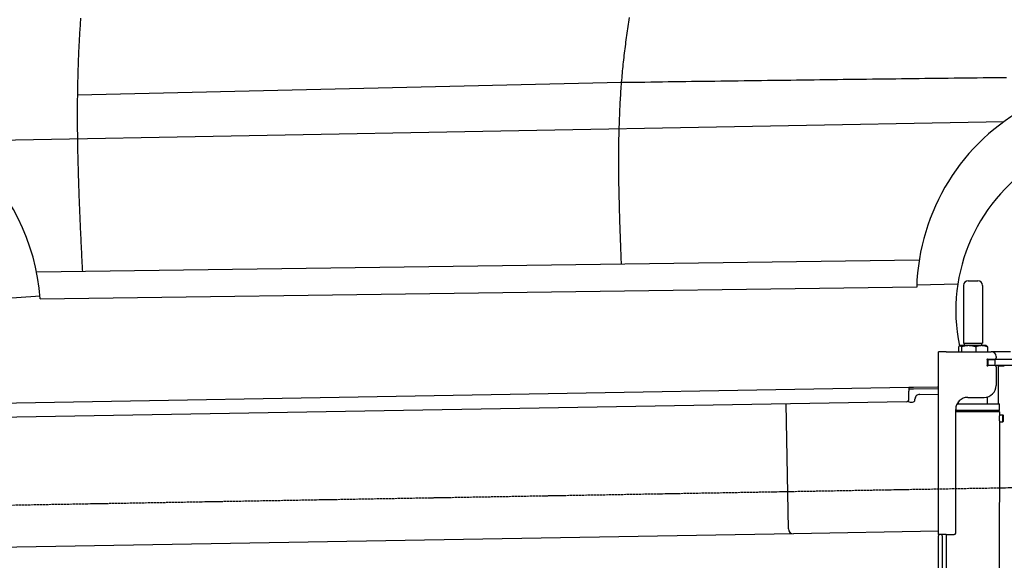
# Model space of a CAD drawing. Extents: x 1073 to 6773, y 5741 to 12416.
# Tile 40 of 55: x 2540 to 4585, y 10169 to 11292. Entities that reach past the tile are written whole.
import ezdxf

# ---------------------------------------------------------------- set-up
doc = ezdxf.new("R2010")
doc.units = 0
doc.linetypes.add('GEN3', pattern=[6.25, 5, -1.25])
doc.layers.get('0').update_dxf_attribs({"linetype": 'CONTINUOUS'})
doc.layers.add('3', color=6, linetype='GEN3')
doc.layers.add('CAR', color=10, linetype='CONTINUOUS')

msp = doc.modelspace()

# ---------------------------------------------------------------- linework, layer by layer
for p, q in [((4499.6, 10740), (4499.6, 10620)), ((4509.6, 10750), (4529.6, 10750)), ((4539.6, 10740), (4539.6, 10620)), ((4492.1, 10615), (4491.6, 10614.7)), ((4492.5, 10615), (4492.1, 10615)), ((4510.3, 10615), (4492.5, 10615)), ((4499.6, 10620), (4539.6, 10620)), ((4501.6, 10615), (4501.6, 10620)), ((4537.4, 10615), (4510.3, 10615)), ((4547.1, 10615), (4537.4, 10615)), ((4537.6, 10615), (4537.6, 10620)), ((4547.1, 10615), (4547.5, 10614.7)), ((4447.6, 10222.5), (4447.6, 10602.5)), ((4463.6, 10602.5), (4447.6, 10602.5)), ((4447.6, 10222.5), (4447.6, 10602.5)), ((4463.6, 10602.5), (4557.6, 10602.5)), ((4489.6, 10612.5), (4489.6, 10602.5)), ((4495.4, 10612.5), (4495.4, 10602.5)), ((4525.3, 10612.5), (4525.3, 10602.5)), ((4549.5, 10612.5), (4549.5, 10602.5)), ((4597.6, 10602.5), (4557.6, 10602.5)), ((4548.7, 10574), (4548.6, 10574)), ((4550.6, 10586), (4548.7, 10586)), ((4550.6, 10574), (4548.7, 10574)), ((4549.6, 10576.6), (4549.6, 10583.8)), ((4550.6, 10586), (4551.6, 10586)), ((4550.6, 10586), (4550.6, 10574)), ((4551.6, 10574), (4550.6, 10574)), ((4564.6, 10586), (4551.6, 10586)), ((4552.2, 10574), (4551.6, 10574)), ((4552.2, 10586.5), (4564.6, 10586.5)), ((4564.6, 10574), (4552.2, 10574)), ((4564.6, 10586), (4565.6, 10586)), ((4565.6, 10574), (4564.6, 10574)), ((4567.7, 10586), (4565.6, 10586)), ((4565.6, 10574), (4565.6, 10586)), ((4565.6, 10574), (4567.7, 10574)), ((4567.6, 10592.5), (4567.6, 10589.5)), ((4603.4, 10586), (4567.7, 10586)), ((4603.4, 10574), (4567.7, 10574)), ((4567.6, 10571), (4567.6, 10532.5)), ((4572.6, 10493.9), (4572.6, 10572.5)), ((4584.6, 10572.5), (4572.6, 10572.5)), ((1732.8, 10482.1), (4386.1, 10528.4)), ((4386.1, 10528.4), (4396.1, 10528.6)), ((4386.1, 10528.4), (4386.2, 10520.4)), ((4396.2, 10524.6), (4386.2, 10524.4)), ((4386.5, 10503.4), (4386.2, 10520.4)), ((4396.1, 10528.6), (4445.9, 10529.4)), ((4447.6, 10525.5), (4396.2, 10524.6)), ((4408.8, 10513.8), (4447.6, 10514.5)), ((4381.6, 10498.3), (1732.8, 10452.1)), ((4136.2, 10234), (4131.7, 10493.9)), ((4389.1, 10497.4), (4394.1, 10497.5)), ((4399, 10502.6), (4399, 10503.6)), ((4486.4, 10494), (4574.6, 10493.9)), ((4489.6, 10494), (4489.6, 10498.7)), ((4508.6, 10507.5), (4542.6, 10507.5)), ((4549.6, 10493.9), (4549.6, 10508.5)), ((4574.5, 10480.6), (4574.6, 10493.9)), ((4483.6, 10225.5), (4483.6, 10482.5)), ((4483.6, 10225.5), (4483.6, 10482.5)), ((4483.6, 10480.8), (4574.5, 10480.6)), ((4483.6, 10479), (4571.5, 10478.9)), ((4571.5, 10478.9), (4483.6, 10479)), ((4574.5, 10477.2), (4483.6, 10477.3)), ((4571.5, 10478.9), (4574.5, 10480.6)), ((4571.5, 10478.9), (4574.5, 10477.2)), ((4572.6, 10478.3), (4572.6, 10479.5)), ((4574.5, 10477.2), (4574.5, 10471.4)), ((4574.5, 10471.4), (4581.5, 10471.4)), ((4581.5, 10456.4), (4581.5, 10471.4)), ((4582.5, 10470.4), (4581.5, 10471.4)), ((4582.5, 10470.4), (4582.5, 10457.4)), ((4574.5, 10456.4), (4571.8, 8191.9)), ((4574.5, 10456.4), (4581.5, 10456.4)), ((4582.5, 10457.4), (4581.5, 10456.4)), ((4447.6, 10229.4), (4146.4, 10224.2)), ((4146.4, 10224.2), (1732.8, 10182)), ((4447.6, 10222.5), (4447.6, 10219.5)), ((4463.6, 10222.5), (4447.6, 10222.5)), ((4447.6, 10222.5), (4447.6, 10219.5)), ((4463.6, 10222.5), (4447.6, 10222.5)), ((4447.6, 8072.5), (4447.6, 10219.5)), ((4455.6, 10219.5), (4455.6, 10222.5)), ((4455.6, 10219.5), (4455.6, 10222.5)), ((4455.6, 10219.5), (4455.6, 8072.5)), ((4464.1, 10222.5), (4461.8, 8192.1)), ((4463.6, 10222.5), (4480.6, 10222.5)), ((4463.6, 10222.5), (4480.6, 10222.5))]:
    msp.add_line(p, q)
for points in [[(4492.5, 10615, 0), (4492.5, 10615, 0), (4492.5, 10615, 0), (4492.4, 10615, 0), (4492.4, 10615, 0), (4492.4, 10615, 0), (4492.4, 10615, 0), (4492.3, 10615, 0), (4492.3, 10615, 0), (4492.3, 10615, 0), (4492.2, 10615, 0), (4492.2, 10614.9, 0), (4492.2, 10614.9, 0), (4492.1, 10614.9, 0), (4492.1, 10614.9, 0), (4492.1, 10614.9, 0), (4492.1, 10614.9, 0), (4492, 10614.9, 0), (4492, 10614.9, 0), (4492, 10614.9, 0), (4491.9, 10614.9, 0), (4491.9, 10614.9, 0), (4491.9, 10614.8, 0), (4491.9, 10614.8, 0), (4491.8, 10614.8, 0), (4491.8, 10614.8, 0), (4491.8, 10614.8, 0), (4491.7, 10614.8, 0), (4491.7, 10614.8, 0), (4491.7, 10614.8, 0), (4491.6, 10614.7, 0), (4491.6, 10614.7, 0), (4491.6, 10614.7, 0), (4491.6, 10614.7, 0), (4491.5, 10614.7, 0), (4491.5, 10614.7, 0), (4491.5, 10614.6, 0), (4491.4, 10614.6, 0), (4491.4, 10614.6, 0), (4491.4, 10614.6, 0), (4491.4, 10614.6, 0), (4491.3, 10614.5, 0), (4491.3, 10614.5, 0), (4491.3, 10614.5, 0), (4491.2, 10614.5, 0), (4491.2, 10614.4, 0), (4491.2, 10614.4, 0), (4491.1, 10614.4, 0), (4491.1, 10614.4, 0), (4491.1, 10614.3, 0), (4491.1, 10614.3, 0), (4491, 10614.3, 0), (4491, 10614.3, 0), (4491, 10614.2, 0), (4490.9, 10614.2, 0), (4490.9, 10614.2, 0), (4490.9, 10614.1, 0), (4490.9, 10614.1, 0), (4490.8, 10614.1, 0), (4490.8, 10614, 0), (4490.8, 10614, 0), (4490.7, 10614, 0), (4490.7, 10614, 0), (4490.7, 10613.9, 0), (4490.6, 10613.9, 0), (4490.6, 10613.8, 0), (4490.6, 10613.8, 0), (4490.6, 10613.8, 0), (4490.5, 10613.7, 0), (4490.5, 10613.7, 0), (4490.5, 10613.7, 0), (4490.4, 10613.6, 0), (4490.4, 10613.6, 0), (4490.4, 10613.5, 0), (4490.3, 10613.5, 0), (4490.3, 10613.5, 0), (4490.3, 10613.4, 0), (4490.2, 10613.4, 0), (4490.2, 10613.3, 0), (4490.2, 10613.3, 0), (4490.1, 10613.3, 0), (4490.1, 10613.2, 0), (4490.1, 10613.2, 0), (4490, 10613.1, 0), (4490, 10613.1, 0), (4490, 10613, 0), (4489.9, 10613, 0), (4489.9, 10612.9, 0), (4489.9, 10612.9, 0), (4489.9, 10612.8, 0), (4489.8, 10612.8, 0), (4489.8, 10612.7, 0), (4489.8, 10612.7, 0), (4489.7, 10612.6, 0), (4489.7, 10612.6, 0), (4489.6, 10612.5, 0)], [(4495.4, 10612.5, 0), (4495.4, 10612.6, 0), (4495.3, 10612.6, 0), (4495.3, 10612.7, 0), (4495.3, 10612.7, 0), (4495.2, 10612.8, 0), (4495.2, 10612.8, 0), (4495.2, 10612.9, 0), (4495.1, 10612.9, 0), (4495.1, 10613, 0), (4495.1, 10613, 0), (4495, 10613.1, 0), (4495, 10613.1, 0), (4495, 10613.2, 0), (4494.9, 10613.2, 0), (4494.9, 10613.3, 0), (4494.9, 10613.3, 0), (4494.8, 10613.3, 0), (4494.8, 10613.4, 0), (4494.8, 10613.4, 0), (4494.7, 10613.5, 0), (4494.7, 10613.5, 0), (4494.7, 10613.5, 0), (4494.6, 10613.6, 0), (4494.6, 10613.6, 0), (4494.6, 10613.7, 0), (4494.6, 10613.7, 0), (4494.5, 10613.7, 0), (4494.5, 10613.8, 0), (4494.5, 10613.8, 0), (4494.4, 10613.8, 0), (4494.4, 10613.9, 0), (4494.4, 10613.9, 0), (4494.3, 10614, 0), (4494.3, 10614, 0), (4494.3, 10614, 0), (4494.2, 10614, 0), (4494.2, 10614.1, 0), (4494.2, 10614.1, 0), (4494.2, 10614.1, 0), (4494.1, 10614.2, 0), (4494.1, 10614.2, 0), (4494.1, 10614.2, 0), (4494, 10614.3, 0), (4494, 10614.3, 0), (4494, 10614.3, 0), (4493.9, 10614.3, 0), (4493.9, 10614.4, 0), (4493.9, 10614.4, 0), (4493.9, 10614.4, 0), (4493.8, 10614.4, 0), (4493.8, 10614.5, 0), (4493.8, 10614.5, 0), (4493.7, 10614.5, 0), (4493.7, 10614.5, 0), (4493.7, 10614.6, 0), (4493.6, 10614.6, 0), (4493.6, 10614.6, 0), (4493.6, 10614.6, 0), (4493.6, 10614.6, 0), (4493.5, 10614.7, 0), (4493.5, 10614.7, 0), (4493.5, 10614.7, 0), (4493.4, 10614.7, 0), (4493.4, 10614.7, 0), (4493.4, 10614.7, 0), (4493.4, 10614.8, 0), (4493.3, 10614.8, 0), (4493.3, 10614.8, 0), (4493.3, 10614.8, 0), (4493.2, 10614.8, 0), (4493.2, 10614.8, 0), (4493.2, 10614.8, 0), (4493.2, 10614.8, 0), (4493.1, 10614.9, 0), (4493.1, 10614.9, 0), (4493.1, 10614.9, 0), (4493, 10614.9, 0), (4493, 10614.9, 0), (4493, 10614.9, 0), (4492.9, 10614.9, 0), (4492.9, 10614.9, 0), (4492.9, 10614.9, 0), (4492.9, 10614.9, 0), (4492.8, 10614.9, 0), (4492.8, 10615, 0), (4492.8, 10615, 0), (4492.8, 10615, 0), (4492.7, 10615, 0), (4492.7, 10615, 0), (4492.7, 10615, 0), (4492.6, 10615, 0), (4492.6, 10615, 0), (4492.6, 10615, 0), (4492.6, 10615, 0), (4492.5, 10615, 0)], [(4510.4, 10615, 0), (4510.2, 10615, 0), (4510, 10615, 0), (4509.9, 10615, 0), (4509.7, 10615, 0), (4509.6, 10615, 0), (4509.4, 10615, 0), (4509.3, 10615, 0), (4509.1, 10615, 0), (4509, 10615, 0), (4508.8, 10615, 0), (4508.7, 10614.9, 0), (4508.5, 10614.9, 0), (4508.4, 10614.9, 0), (4508.2, 10614.9, 0), (4508.1, 10614.9, 0), (4507.9, 10614.9, 0), (4507.8, 10614.9, 0), (4507.6, 10614.9, 0), (4507.5, 10614.9, 0), (4507.3, 10614.9, 0), (4507.2, 10614.9, 0), (4507, 10614.8, 0), (4506.9, 10614.8, 0), (4506.7, 10614.8, 0), (4506.6, 10614.8, 0), (4506.4, 10614.8, 0), (4506.3, 10614.8, 0), (4506.1, 10614.8, 0), (4506, 10614.8, 0), (4505.8, 10614.7, 0), (4505.7, 10614.7, 0), (4505.5, 10614.7, 0), (4505.4, 10614.7, 0), (4505.2, 10614.7, 0), (4505.1, 10614.7, 0), (4504.9, 10614.6, 0), (4504.8, 10614.6, 0), (4504.6, 10614.6, 0), (4504.4, 10614.6, 0), (4504.3, 10614.6, 0), (4504.1, 10614.5, 0), (4504, 10614.5, 0), (4503.8, 10614.5, 0), (4503.7, 10614.5, 0), (4503.5, 10614.4, 0), (4503.4, 10614.4, 0), (4503.2, 10614.4, 0), (4503.1, 10614.4, 0), (4502.9, 10614.3, 0), (4502.8, 10614.3, 0), (4502.6, 10614.3, 0), (4502.4, 10614.3, 0), (4502.3, 10614.2, 0), (4502.1, 10614.2, 0), (4502, 10614.2, 0), (4501.8, 10614.1, 0), (4501.7, 10614.1, 0), (4501.5, 10614.1, 0), (4501.4, 10614, 0), (4501.2, 10614, 0), (4501, 10614, 0), (4500.9, 10614, 0), (4500.7, 10613.9, 0), (4500.6, 10613.9, 0), (4500.4, 10613.8, 0), (4500.2, 10613.8, 0), (4500.1, 10613.8, 0), (4499.9, 10613.7, 0), (4499.8, 10613.7, 0), (4499.6, 10613.7, 0), (4499.4, 10613.6, 0), (4499.3, 10613.6, 0), (4499.1, 10613.5, 0), (4498.9, 10613.5, 0), (4498.8, 10613.5, 0), (4498.6, 10613.4, 0), (4498.4, 10613.4, 0), (4498.3, 10613.3, 0), (4498.1, 10613.3, 0), (4497.9, 10613.3, 0), (4497.8, 10613.2, 0), (4497.6, 10613.2, 0), (4497.4, 10613.1, 0), (4497.3, 10613.1, 0), (4497.1, 10613, 0), (4496.9, 10613, 0), (4496.8, 10612.9, 0), (4496.6, 10612.9, 0), (4496.4, 10612.8, 0), (4496.3, 10612.8, 0), (4496.1, 10612.7, 0), (4495.9, 10612.7, 0), (4495.7, 10612.6, 0), (4495.6, 10612.6, 0), (4495.4, 10612.5, 0)], [(4525.3, 10612.5, 0), (4525.1, 10612.6, 0), (4525, 10612.6, 0), (4524.8, 10612.7, 0), (4524.6, 10612.7, 0), (4524.4, 10612.8, 0), (4524.3, 10612.8, 0), (4524.1, 10612.9, 0), (4523.9, 10612.9, 0), (4523.8, 10613, 0), (4523.6, 10613, 0), (4523.4, 10613.1, 0), (4523.2, 10613.1, 0), (4523.1, 10613.2, 0), (4522.9, 10613.2, 0), (4522.8, 10613.3, 0), (4522.6, 10613.3, 0), (4522.4, 10613.3, 0), (4522.2, 10613.4, 0), (4522.1, 10613.4, 0), (4521.9, 10613.5, 0), (4521.8, 10613.5, 0), (4521.6, 10613.5, 0), (4521.4, 10613.6, 0), (4521.3, 10613.6, 0), (4521.1, 10613.7, 0), (4520.9, 10613.7, 0), (4520.8, 10613.7, 0), (4520.6, 10613.8, 0), (4520.5, 10613.8, 0), (4520.3, 10613.8, 0), (4520.1, 10613.9, 0), (4520, 10613.9, 0), (4519.8, 10614, 0), (4519.7, 10614, 0), (4519.5, 10614, 0), (4519.4, 10614, 0), (4519.2, 10614.1, 0), (4519, 10614.1, 0), (4518.9, 10614.1, 0), (4518.7, 10614.2, 0), (4518.6, 10614.2, 0), (4518.4, 10614.2, 0), (4518.2, 10614.3, 0), (4518.1, 10614.3, 0), (4517.9, 10614.3, 0), (4517.8, 10614.3, 0), (4517.6, 10614.4, 0), (4517.5, 10614.4, 0), (4517.3, 10614.4, 0), (4517.2, 10614.4, 0), (4517, 10614.5, 0), (4516.9, 10614.5, 0), (4516.7, 10614.5, 0), (4516.6, 10614.5, 0), (4516.4, 10614.6, 0), (4516.2, 10614.6, 0), (4516.1, 10614.6, 0), (4515.9, 10614.6, 0), (4515.8, 10614.6, 0), (4515.6, 10614.7, 0), (4515.5, 10614.7, 0), (4515.3, 10614.7, 0), (4515.2, 10614.7, 0), (4515, 10614.7, 0), (4514.9, 10614.7, 0), (4514.7, 10614.8, 0), (4514.6, 10614.8, 0), (4514.4, 10614.8, 0), (4514.3, 10614.8, 0), (4514.1, 10614.8, 0), (4514, 10614.8, 0), (4513.8, 10614.8, 0), (4513.7, 10614.8, 0), (4513.5, 10614.9, 0), (4513.4, 10614.9, 0), (4513.2, 10614.9, 0), (4513.1, 10614.9, 0), (4512.9, 10614.9, 0), (4512.8, 10614.9, 0), (4512.6, 10614.9, 0), (4512.5, 10614.9, 0), (4512.3, 10614.9, 0), (4512.2, 10614.9, 0), (4512, 10614.9, 0), (4511.9, 10615, 0), (4511.7, 10615, 0), (4511.6, 10615, 0), (4511.4, 10615, 0), (4511.3, 10615, 0), (4511.1, 10615, 0), (4510.9, 10615, 0), (4510.8, 10615, 0), (4510.6, 10615, 0), (4510.5, 10615, 0), (4510.4, 10615, 0)], [(4537.4, 10615, 0), (4537.3, 10615, 0), (4537.1, 10615, 0), (4537, 10615, 0), (4536.9, 10615, 0), (4536.8, 10615, 0), (4536.7, 10615, 0), (4536.5, 10615, 0), (4536.4, 10615, 0), (4536.3, 10615, 0), (4536.2, 10615, 0), (4536.1, 10614.9, 0), (4535.9, 10614.9, 0), (4535.8, 10614.9, 0), (4535.7, 10614.9, 0), (4535.6, 10614.9, 0), (4535.4, 10614.9, 0), (4535.3, 10614.9, 0), (4535.2, 10614.9, 0), (4535.1, 10614.9, 0), (4534.9, 10614.9, 0), (4534.8, 10614.9, 0), (4534.7, 10614.8, 0), (4534.6, 10614.8, 0), (4534.5, 10614.8, 0), (4534.3, 10614.8, 0), (4534.2, 10614.8, 0), (4534.1, 10614.8, 0), (4534, 10614.8, 0), (4533.9, 10614.8, 0), (4533.7, 10614.7, 0), (4533.6, 10614.7, 0), (4533.5, 10614.7, 0), (4533.4, 10614.7, 0), (4533.2, 10614.7, 0), (4533.1, 10614.7, 0), (4533, 10614.6, 0), (4532.9, 10614.6, 0), (4532.8, 10614.6, 0), (4532.6, 10614.6, 0), (4532.5, 10614.6, 0), (4532.4, 10614.5, 0), (4532.3, 10614.5, 0), (4532.1, 10614.5, 0), (4532, 10614.5, 0), (4531.9, 10614.4, 0), (4531.8, 10614.4, 0), (4531.6, 10614.4, 0), (4531.5, 10614.4, 0), (4531.4, 10614.3, 0), (4531.3, 10614.3, 0), (4531.1, 10614.3, 0), (4531, 10614.3, 0), (4530.9, 10614.2, 0), (4530.8, 10614.2, 0), (4530.6, 10614.2, 0), (4530.5, 10614.1, 0), (4530.4, 10614.1, 0), (4530.2, 10614.1, 0), (4530.1, 10614, 0), (4530, 10614, 0), (4529.9, 10614, 0), (4529.7, 10614, 0), (4529.6, 10613.9, 0), (4529.5, 10613.9, 0), (4529.4, 10613.8, 0), (4529.2, 10613.8, 0), (4529.1, 10613.8, 0), (4529, 10613.7, 0), (4528.8, 10613.7, 0), (4528.7, 10613.7, 0), (4528.6, 10613.6, 0), (4528.4, 10613.6, 0), (4528.3, 10613.5, 0), (4528.2, 10613.5, 0), (4528, 10613.5, 0), (4527.9, 10613.4, 0), (4527.8, 10613.4, 0), (4527.6, 10613.3, 0), (4527.5, 10613.3, 0), (4527.4, 10613.3, 0), (4527.2, 10613.2, 0), (4527.1, 10613.2, 0), (4527, 10613.1, 0), (4526.8, 10613.1, 0), (4526.7, 10613, 0), (4526.6, 10613, 0), (4526.4, 10612.9, 0), (4526.3, 10612.9, 0), (4526.1, 10612.8, 0), (4526, 10612.8, 0), (4525.9, 10612.7, 0), (4525.7, 10612.7, 0), (4525.6, 10612.6, 0), (4525.4, 10612.6, 0), (4525.3, 10612.5, 0)], [(4549.5, 10612.5, 0), (4549.3, 10612.6, 0), (4549.2, 10612.6, 0), (4549.1, 10612.7, 0), (4548.9, 10612.7, 0), (4548.8, 10612.8, 0), (4548.6, 10612.8, 0), (4548.5, 10612.9, 0), (4548.4, 10612.9, 0), (4548.2, 10613, 0), (4548.1, 10613, 0), (4548, 10613.1, 0), (4547.8, 10613.1, 0), (4547.7, 10613.2, 0), (4547.6, 10613.2, 0), (4547.4, 10613.3, 0), (4547.3, 10613.3, 0), (4547.1, 10613.3, 0), (4547, 10613.4, 0), (4546.9, 10613.4, 0), (4546.8, 10613.5, 0), (4546.6, 10613.5, 0), (4546.5, 10613.5, 0), (4546.4, 10613.6, 0), (4546.2, 10613.6, 0), (4546.1, 10613.7, 0), (4546, 10613.7, 0), (4545.8, 10613.7, 0), (4545.7, 10613.8, 0), (4545.6, 10613.8, 0), (4545.4, 10613.8, 0), (4545.3, 10613.9, 0), (4545.2, 10613.9, 0), (4545.1, 10614, 0), (4544.9, 10614, 0), (4544.8, 10614, 0), (4544.7, 10614, 0), (4544.5, 10614.1, 0), (4544.4, 10614.1, 0), (4544.3, 10614.1, 0), (4544.2, 10614.2, 0), (4544, 10614.2, 0), (4543.9, 10614.2, 0), (4543.8, 10614.3, 0), (4543.7, 10614.3, 0), (4543.5, 10614.3, 0), (4543.4, 10614.3, 0), (4543.3, 10614.4, 0), (4543.2, 10614.4, 0), (4543, 10614.4, 0), (4542.9, 10614.4, 0), (4542.8, 10614.5, 0), (4542.7, 10614.5, 0), (4542.5, 10614.5, 0), (4542.4, 10614.5, 0), (4542.3, 10614.6, 0), (4542.2, 10614.6, 0), (4542, 10614.6, 0), (4541.9, 10614.6, 0), (4541.8, 10614.6, 0), (4541.7, 10614.7, 0), (4541.6, 10614.7, 0), (4541.4, 10614.7, 0), (4541.3, 10614.7, 0), (4541.2, 10614.7, 0), (4541.1, 10614.7, 0), (4540.9, 10614.8, 0), (4540.8, 10614.8, 0), (4540.7, 10614.8, 0), (4540.6, 10614.8, 0), (4540.4, 10614.8, 0), (4540.3, 10614.8, 0), (4540.2, 10614.8, 0), (4540.1, 10614.8, 0), (4540, 10614.9, 0), (4539.8, 10614.9, 0), (4539.7, 10614.9, 0), (4539.6, 10614.9, 0), (4539.5, 10614.9, 0), (4539.4, 10614.9, 0), (4539.2, 10614.9, 0), (4539.1, 10614.9, 0), (4539, 10614.9, 0), (4538.9, 10614.9, 0), (4538.7, 10614.9, 0), (4538.6, 10615, 0), (4538.5, 10615, 0), (4538.4, 10615, 0), (4538.2, 10615, 0), (4538.1, 10615, 0), (4538, 10615, 0), (4537.9, 10615, 0), (4537.8, 10615, 0), (4537.6, 10615, 0), (4537.5, 10615, 0), (4537.4, 10615, 0)], [(4547.5, 10614.7, 0), (4547.6, 10614.7, 0), (4547.6, 10614.7, 0), (4547.6, 10614.7, 0), (4547.6, 10614.7, 0), (4547.6, 10614.7, 0), (4547.6, 10614.6, 0), (4547.7, 10614.6, 0), (4547.7, 10614.6, 0), (4547.7, 10614.6, 0), (4547.7, 10614.6, 0), (4547.7, 10614.6, 0), (4547.8, 10614.6, 0), (4547.8, 10614.5, 0), (4547.8, 10614.5, 0), (4547.8, 10614.5, 0), (4547.8, 10614.5, 0), (4547.9, 10614.5, 0), (4547.9, 10614.5, 0), (4547.9, 10614.5, 0), (4547.9, 10614.4, 0), (4547.9, 10614.4, 0), (4548, 10614.4, 0), (4548, 10614.4, 0), (4548, 10614.4, 0), (4548, 10614.4, 0), (4548, 10614.3, 0), (4548.1, 10614.3, 0), (4548.1, 10614.3, 0), (4548.1, 10614.3, 0), (4548.1, 10614.3, 0), (4548.1, 10614.3, 0), (4548.2, 10614.2, 0), (4548.2, 10614.2, 0), (4548.2, 10614.2, 0), (4548.2, 10614.2, 0), (4548.2, 10614.2, 0), (4548.3, 10614.1, 0), (4548.3, 10614.1, 0), (4548.3, 10614.1, 0), (4548.3, 10614.1, 0), (4548.3, 10614.1, 0), (4548.4, 10614, 0), (4548.4, 10614, 0), (4548.4, 10614, 0), (4548.4, 10614, 0), (4548.4, 10613.9, 0), (4548.5, 10613.9, 0), (4548.5, 10613.9, 0), (4548.5, 10613.9, 0), (4548.5, 10613.9, 0), (4548.5, 10613.8, 0), (4548.6, 10613.8, 0), (4548.6, 10613.8, 0), (4548.6, 10613.8, 0), (4548.6, 10613.7, 0), (4548.6, 10613.7, 0), (4548.7, 10613.7, 0), (4548.7, 10613.7, 0), (4548.7, 10613.6, 0), (4548.7, 10613.6, 0), (4548.8, 10613.6, 0), (4548.8, 10613.6, 0), (4548.8, 10613.5, 0), (4548.8, 10613.5, 0), (4548.8, 10613.5, 0), (4548.9, 10613.4, 0), (4548.9, 10613.4, 0), (4548.9, 10613.4, 0), (4548.9, 10613.4, 0), (4548.9, 10613.3, 0), (4549, 10613.3, 0), (4549, 10613.3, 0), (4549, 10613.2, 0), (4549, 10613.2, 0), (4549, 10613.2, 0), (4549.1, 10613.2, 0), (4549.1, 10613.1, 0), (4549.1, 10613.1, 0), (4549.1, 10613.1, 0), (4549.1, 10613, 0), (4549.2, 10613, 0), (4549.2, 10613, 0), (4549.2, 10612.9, 0), (4549.2, 10612.9, 0), (4549.3, 10612.9, 0), (4549.3, 10612.8, 0), (4549.3, 10612.8, 0), (4549.3, 10612.8, 0), (4549.4, 10612.7, 0), (4549.4, 10612.7, 0), (4549.4, 10612.7, 0), (4549.4, 10612.6, 0), (4549.4, 10612.6, 0), (4549.5, 10612.6, 0), (4549.5, 10612.5, 0)], [(4574.5, 10471.4, 0), (4574.5, 10471.4, 0), (4574.5, 10471.4, 0), (4574.5, 10471.4, 0), (4574.5, 10471.4, 0), (4574.5, 10471.4, 0), (4574.5, 10471.4, 0), (4574.5, 10471.4, 0), (4574.5, 10471.4, 0), (4574.5, 10471.4, 0), (4574.5, 10471.4, 0), (4574.5, 10471.4, 0), (4574.5, 10471.4, 0), (4574.5, 10471.4, 0), (4574.5, 10471.4, 0), (4574.5, 10471.4, 0), (4574.5, 10471.4, 0), (4574.5, 10471.4, 0), (4574.5, 10471.4, 0), (4574.5, 10471.4, 0), (4574.5, 10471.4, 0), (4574.5, 10471.4, 0), (4574.5, 10471.4, 0), (4574.5, 10471.3, 0), (4574.5, 10471.3, 0), (4574.5, 10471.3, 0), (4574.5, 10471.3, 0), (4574.5, 10471.3, 0), (4574.5, 10471.3, 0), (4574.5, 10471.3, 0), (4574.5, 10471.3, 0), (4574.5, 10471.3, 0), (4574.5, 10471.3, 0), (4574.5, 10471.3, 0), (4574.5, 10471.3, 0), (4574.5, 10471.3, 0), (4574.5, 10471.3, 0), (4574.5, 10471.3, 0), (4574.5, 10471.3, 0), (4574.5, 10471.3, 0), (4574.5, 10471.3, 0), (4574.5, 10471.2, 0), (4574.5, 10471.2, 0), (4574.5, 10471.2, 0), (4574.5, 10471.2, 0), (4574.5, 10471.2, 0), (4574.5, 10471.2, 0), (4574.5, 10471.2, 0), (4574.5, 10471.2, 0), (4574.5, 10471.2, 0), (4574.5, 10471.2, 0), (4574.5, 10471.2, 0), (4574.5, 10471.2, 0), (4574.5, 10471.1, 0), (4574.5, 10471.1, 0), (4574.5, 10471.1, 0), (4574.5, 10471.1, 0), (4574.5, 10471.1, 0), (4574.5, 10471.1, 0), (4574.5, 10471.1, 0), (4574.5, 10471.1, 0), (4574.5, 10471.1, 0), (4574.5, 10471, 0), (4574.5, 10471, 0), (4574.5, 10471, 0), (4574.5, 10471, 0), (4574.5, 10471, 0), (4574.5, 10471, 0), (4574.5, 10471, 0), (4574.5, 10471, 0), (4574.5, 10471, 0), (4574.5, 10470.9, 0), (4574.5, 10470.9, 0), (4574.5, 10470.9, 0), (4574.5, 10470.9, 0), (4574.5, 10470.9, 0), (4574.5, 10470.9, 0), (4574.5, 10470.9, 0), (4574.5, 10470.8, 0), (4574.5, 10470.8, 0), (4574.5, 10470.8, 0), (4574.4, 10470.8, 0), (4574.4, 10470.8, 0), (4574.4, 10470.8, 0), (4574.4, 10470.8, 0), (4574.4, 10470.7, 0), (4574.4, 10470.7, 0), (4574.4, 10470.7, 0), (4574.4, 10470.7, 0), (4574.4, 10470.7, 0), (4574.4, 10470.7, 0), (4574.4, 10470.6, 0), (4574.4, 10470.6, 0), (4574.4, 10470.6, 0), (4574.4, 10470.6, 0), (4574.4, 10470.6, 0), (4574.4, 10470.6, 0), (4574.4, 10470.5, 0), (4574.4, 10470.5, 0), (4574.4, 10470.5, 0), (4574.4, 10470.5, 0), (4574.4, 10470.5, 0), (4574.4, 10470.5, 0), (4574.4, 10470.4, 0), (4574.4, 10470.4, 0), (4574.4, 10470.4, 0), (4574.4, 10470.4, 0), (4574.4, 10470.4, 0), (4574.4, 10470.3, 0), (4574.4, 10470.3, 0), (4574.4, 10470.3, 0), (4574.4, 10470.3, 0), (4574.4, 10470.3, 0), (4574.4, 10470.3, 0), (4574.4, 10470.2, 0), (4574.4, 10470.2, 0), (4574.4, 10470.2, 0), (4574.4, 10470.2, 0), (4574.4, 10470.1, 0), (4574.4, 10470.1, 0), (4574.4, 10470.1, 0), (4574.4, 10470.1, 0), (4574.4, 10470.1, 0), (4574.4, 10470, 0), (4574.4, 10470, 0), (4574.4, 10470, 0), (4574.4, 10470, 0), (4574.4, 10470, 0), (4574.4, 10469.9, 0), (4574.4, 10469.9, 0), (4574.4, 10469.9, 0), (4574.3, 10469.9, 0), (4574.3, 10469.9, 0), (4574.3, 10469.8, 0), (4574.3, 10469.8, 0), (4574.3, 10469.8, 0), (4574.3, 10469.8, 0), (4574.3, 10469.7, 0), (4574.3, 10469.7, 0), (4574.3, 10469.7, 0), (4574.3, 10469.7, 0), (4574.3, 10469.6, 0), (4574.3, 10469.6, 0), (4574.3, 10469.6, 0), (4574.3, 10469.6, 0), (4574.3, 10469.6, 0), (4574.3, 10469.5, 0), (4574.3, 10469.5, 0), (4574.3, 10469.5, 0), (4574.3, 10469.5, 0), (4574.3, 10469.4, 0), (4574.3, 10469.4, 0), (4574.3, 10469.4, 0), (4574.3, 10469.4, 0), (4574.3, 10469.3, 0), (4574.3, 10469.3, 0), (4574.3, 10469.3, 0), (4574.3, 10469.3, 0), (4574.3, 10469.2, 0), (4574.3, 10469.2, 0), (4574.3, 10469.2, 0), (4574.3, 10469.2, 0), (4574.3, 10469.1, 0), (4574.3, 10469.1, 0), (4574.3, 10469.1, 0), (4574.3, 10469.1, 0), (4574.3, 10469, 0), (4574.2, 10469, 0), (4574.2, 10469, 0), (4574.2, 10469, 0), (4574.2, 10468.9, 0), (4574.2, 10468.9, 0), (4574.2, 10468.9, 0), (4574.2, 10468.8, 0), (4574.2, 10468.8, 0), (4574.2, 10468.8, 0), (4574.2, 10468.8, 0), (4574.2, 10468.7, 0), (4574.2, 10468.7, 0), (4574.2, 10468.7, 0), (4574.2, 10468.7, 0), (4574.2, 10468.6, 0), (4574.2, 10468.6, 0), (4574.2, 10468.6, 0), (4574.2, 10468.5, 0), (4574.2, 10468.5, 0), (4574.2, 10468.5, 0), (4574.2, 10468.5, 0), (4574.2, 10468.4, 0), (4574.2, 10468.4, 0), (4574.2, 10468.4, 0), (4574.2, 10468.3, 0), (4574.2, 10468.3, 0), (4574.2, 10468.3, 0), (4574.2, 10468.2, 0), (4574.2, 10468.2, 0), (4574.2, 10468.2, 0), (4574.2, 10468.2, 0), (4574.2, 10468.1, 0), (4574.2, 10468.1, 0), (4574.2, 10468.1, 0), (4574.2, 10468, 0), (4574.2, 10468, 0), (4574.2, 10468, 0), (4574.2, 10467.9, 0), (4574.2, 10467.9, 0), (4574.2, 10467.9, 0), (4574.2, 10467.8, 0), (4574.1, 10467.8, 0), (4574.1, 10467.8, 0), (4574.1, 10467.7, 0), (4574.1, 10467.7, 0), (4574.1, 10467.7, 0), (4574.1, 10467.6, 0), (4574.1, 10467.6, 0), (4574.1, 10467.6, 0), (4574.1, 10467.6, 0), (4574.1, 10467.5, 0), (4574.1, 10467.5, 0), (4574.1, 10467.5, 0), (4574.1, 10467.4, 0), (4574.1, 10467.4, 0), (4574.1, 10467.4, 0), (4574.1, 10467.3, 0), (4574.1, 10467.3, 0), (4574.1, 10467.3, 0), (4574.1, 10467.2, 0), (4574.1, 10467.2, 0), (4574.1, 10467.2, 0), (4574.1, 10467.1, 0), (4574.1, 10467.1, 0), (4574.1, 10467.1, 0), (4574.1, 10467, 0), (4574.1, 10467, 0), (4574.1, 10466.9, 0), (4574.1, 10466.9, 0), (4574.1, 10466.9, 0), (4574.1, 10466.8, 0), (4574.1, 10466.8, 0), (4574.1, 10466.8, 0), (4574.1, 10466.7, 0), (4574.1, 10466.7, 0), (4574.1, 10466.7, 0), (4574.1, 10466.6, 0), (4574.1, 10466.6, 0), (4574.1, 10466.6, 0), (4574.1, 10466.5, 0), (4574.1, 10466.5, 0), (4574.1, 10466.5, 0), (4574.1, 10466.4, 0), (4574.1, 10466.4, 0), (4574.1, 10466.4, 0), (4574.1, 10466.3, 0), (4574.1, 10466.3, 0), (4574.1, 10466.2, 0), (4574.1, 10466.2, 0), (4574.1, 10466.2, 0), (4574.1, 10466.1, 0), (4574.1, 10466.1, 0), (4574.1, 10466.1, 0), (4574.1, 10466, 0), (4574.1, 10466, 0), (4574.1, 10466, 0), (4574.1, 10465.9, 0), (4574.1, 10465.9, 0), (4574.1, 10465.9, 0), (4574, 10465.8, 0), (4574, 10465.8, 0), (4574, 10465.7, 0), (4574, 10465.7, 0), (4574, 10465.7, 0), (4574, 10465.6, 0), (4574, 10465.6, 0), (4574, 10465.6, 0), (4574, 10465.5, 0), (4574, 10465.5, 0), (4574, 10465.5, 0), (4574, 10465.4, 0), (4574, 10465.4, 0), (4574, 10465.3, 0), (4574, 10465.3, 0), (4574, 10465.3, 0), (4574, 10465.2, 0), (4574, 10465.2, 0), (4574, 10465.2, 0), (4574, 10465.1, 0), (4574, 10465.1, 0), (4574, 10465.1, 0), (4574, 10465, 0), (4574, 10465, 0), (4574, 10464.9, 0), (4574, 10464.9, 0), (4574, 10464.9, 0), (4574, 10464.8, 0), (4574, 10464.8, 0), (4574, 10464.8, 0), (4574, 10464.7, 0), (4574, 10464.7, 0), (4574, 10464.7, 0), (4574, 10464.6, 0), (4574, 10464.6, 0), (4574, 10464.5, 0), (4574, 10464.5, 0), (4574, 10464.5, 0), (4574, 10464.4, 0), (4574, 10464.4, 0), (4574, 10464.4, 0), (4574, 10464.3, 0), (4574, 10464.3, 0), (4574, 10464.3, 0), (4574, 10464.2, 0), (4574, 10464.2, 0), (4574, 10464.1, 0), (4574, 10464.1, 0), (4574, 10464.1, 0), (4574, 10464, 0), (4574, 10464, 0), (4574, 10464, 0), (4574, 10463.9, 0), (4574, 10463.9, 0)], [(4574, 10463.9, 0), (4574, 10463.9, 0), (4574, 10463.8, 0), (4574, 10463.8, 0), (4574, 10463.8, 0), (4574, 10463.7, 0), (4574, 10463.7, 0), (4574, 10463.6, 0), (4574, 10463.6, 0), (4574, 10463.6, 0), (4574, 10463.5, 0), (4574, 10463.5, 0), (4574, 10463.5, 0), (4574, 10463.4, 0), (4574, 10463.4, 0), (4574, 10463.4, 0), (4574, 10463.3, 0), (4574, 10463.3, 0), (4574, 10463.2, 0), (4574, 10463.2, 0), (4574, 10463.2, 0), (4574, 10463.1, 0), (4574, 10463.1, 0), (4574, 10463.1, 0), (4574, 10463, 0), (4574, 10463, 0), (4574, 10463, 0), (4574, 10462.9, 0), (4574, 10462.9, 0), (4574, 10462.8, 0), (4574, 10462.8, 0), (4574, 10462.8, 0), (4574, 10462.7, 0), (4574, 10462.7, 0), (4574, 10462.7, 0), (4574, 10462.6, 0), (4574, 10462.6, 0), (4574, 10462.6, 0), (4574, 10462.5, 0), (4574, 10462.5, 0), (4574, 10462.4, 0), (4574, 10462.4, 0), (4574, 10462.4, 0), (4574, 10462.3, 0), (4574, 10462.3, 0), (4574, 10462.3, 0), (4574, 10462.2, 0), (4574, 10462.2, 0), (4574, 10462.2, 0), (4574, 10462.1, 0), (4574, 10462.1, 0), (4574, 10462, 0), (4574, 10462, 0), (4574, 10462, 0), (4574, 10461.9, 0), (4574, 10461.9, 0), (4574, 10461.9, 0), (4574, 10461.8, 0), (4574, 10461.8, 0), (4574.1, 10461.8, 0), (4574.1, 10461.7, 0), (4574.1, 10461.7, 0), (4574.1, 10461.7, 0), (4574.1, 10461.6, 0), (4574.1, 10461.6, 0), (4574.1, 10461.5, 0), (4574.1, 10461.5, 0), (4574.1, 10461.5, 0), (4574.1, 10461.4, 0), (4574.1, 10461.4, 0), (4574.1, 10461.4, 0), (4574.1, 10461.3, 0), (4574.1, 10461.3, 0), (4574.1, 10461.3, 0), (4574.1, 10461.2, 0), (4574.1, 10461.2, 0), (4574.1, 10461.2, 0), (4574.1, 10461.1, 0), (4574.1, 10461.1, 0), (4574.1, 10461, 0), (4574.1, 10461, 0), (4574.1, 10461, 0), (4574.1, 10460.9, 0), (4574.1, 10460.9, 0), (4574.1, 10460.9, 0), (4574.1, 10460.8, 0), (4574.1, 10460.8, 0), (4574.1, 10460.8, 0), (4574.1, 10460.7, 0), (4574.1, 10460.7, 0), (4574.1, 10460.7, 0), (4574.1, 10460.6, 0), (4574.1, 10460.6, 0), (4574.1, 10460.6, 0), (4574.1, 10460.5, 0), (4574.1, 10460.5, 0), (4574.1, 10460.5, 0), (4574.1, 10460.4, 0), (4574.1, 10460.4, 0), (4574.1, 10460.4, 0), (4574.1, 10460.3, 0), (4574.1, 10460.3, 0), (4574.1, 10460.3, 0), (4574.1, 10460.2, 0), (4574.1, 10460.2, 0), (4574.1, 10460.2, 0), (4574.1, 10460.1, 0), (4574.1, 10460.1, 0), (4574.1, 10460.1, 0), (4574.1, 10460, 0), (4574.1, 10460, 0), (4574.1, 10460, 0), (4574.1, 10459.9, 0), (4574.1, 10459.9, 0), (4574.1, 10459.9, 0), (4574.1, 10459.9, 0), (4574.1, 10459.8, 0), (4574.1, 10459.8, 0), (4574.2, 10459.8, 0), (4574.2, 10459.7, 0), (4574.2, 10459.7, 0), (4574.2, 10459.7, 0), (4574.2, 10459.6, 0), (4574.2, 10459.6, 0), (4574.2, 10459.6, 0), (4574.2, 10459.5, 0), (4574.2, 10459.5, 0), (4574.2, 10459.5, 0), (4574.2, 10459.5, 0), (4574.2, 10459.4, 0), (4574.2, 10459.4, 0), (4574.2, 10459.4, 0), (4574.2, 10459.3, 0), (4574.2, 10459.3, 0), (4574.2, 10459.3, 0), (4574.2, 10459.3, 0), (4574.2, 10459.2, 0), (4574.2, 10459.2, 0), (4574.2, 10459.2, 0), (4574.2, 10459.1, 0), (4574.2, 10459.1, 0), (4574.2, 10459.1, 0), (4574.2, 10459.1, 0), (4574.2, 10459, 0), (4574.2, 10459, 0), (4574.2, 10459, 0), (4574.2, 10458.9, 0), (4574.2, 10458.9, 0), (4574.2, 10458.9, 0), (4574.2, 10458.9, 0), (4574.2, 10458.8, 0), (4574.2, 10458.8, 0), (4574.2, 10458.8, 0), (4574.2, 10458.8, 0), (4574.2, 10458.7, 0), (4574.2, 10458.7, 0), (4574.2, 10458.7, 0), (4574.2, 10458.7, 0), (4574.2, 10458.6, 0), (4574.2, 10458.6, 0), (4574.3, 10458.6, 0), (4574.3, 10458.6, 0), (4574.3, 10458.5, 0), (4574.3, 10458.5, 0), (4574.3, 10458.5, 0), (4574.3, 10458.5, 0), (4574.3, 10458.4, 0), (4574.3, 10458.4, 0), (4574.3, 10458.4, 0), (4574.3, 10458.4, 0), (4574.3, 10458.3, 0), (4574.3, 10458.3, 0), (4574.3, 10458.3, 0), (4574.3, 10458.3, 0), (4574.3, 10458.2, 0), (4574.3, 10458.2, 0), (4574.3, 10458.2, 0), (4574.3, 10458.2, 0), (4574.3, 10458.1, 0), (4574.3, 10458.1, 0), (4574.3, 10458.1, 0), (4574.3, 10458.1, 0), (4574.3, 10458.1, 0), (4574.3, 10458, 0), (4574.3, 10458, 0), (4574.3, 10458, 0), (4574.3, 10458, 0), (4574.3, 10457.9, 0), (4574.3, 10457.9, 0), (4574.3, 10457.9, 0), (4574.3, 10457.9, 0), (4574.3, 10457.9, 0), (4574.3, 10457.8, 0), (4574.3, 10457.8, 0), (4574.3, 10457.8, 0), (4574.3, 10457.8, 0), (4574.3, 10457.7, 0), (4574.4, 10457.7, 0), (4574.4, 10457.7, 0), (4574.4, 10457.7, 0), (4574.4, 10457.7, 0), (4574.4, 10457.6, 0), (4574.4, 10457.6, 0), (4574.4, 10457.6, 0), (4574.4, 10457.6, 0), (4574.4, 10457.6, 0), (4574.4, 10457.5, 0), (4574.4, 10457.5, 0), (4574.4, 10457.5, 0), (4574.4, 10457.5, 0), (4574.4, 10457.5, 0), (4574.4, 10457.4, 0), (4574.4, 10457.4, 0), (4574.4, 10457.4, 0), (4574.4, 10457.4, 0), (4574.4, 10457.4, 0), (4574.4, 10457.3, 0), (4574.4, 10457.3, 0), (4574.4, 10457.3, 0), (4574.4, 10457.3, 0), (4574.4, 10457.3, 0), (4574.4, 10457.3, 0), (4574.4, 10457.2, 0), (4574.4, 10457.2, 0), (4574.4, 10457.2, 0), (4574.4, 10457.2, 0), (4574.4, 10457.2, 0), (4574.4, 10457.2, 0), (4574.4, 10457.1, 0), (4574.4, 10457.1, 0), (4574.4, 10457.1, 0), (4574.4, 10457.1, 0), (4574.4, 10457.1, 0), (4574.4, 10457.1, 0), (4574.4, 10457, 0), (4574.4, 10457, 0), (4574.4, 10457, 0), (4574.4, 10457, 0), (4574.4, 10457, 0), (4574.4, 10457, 0), (4574.4, 10457, 0), (4574.4, 10456.9, 0), (4574.4, 10456.9, 0), (4574.4, 10456.9, 0), (4574.4, 10456.9, 0), (4574.4, 10456.9, 0), (4574.4, 10456.9, 0), (4574.4, 10456.9, 0), (4574.4, 10456.8, 0), (4574.4, 10456.8, 0), (4574.4, 10456.8, 0), (4574.4, 10456.8, 0), (4574.5, 10456.8, 0), (4574.5, 10456.8, 0), (4574.5, 10456.8, 0), (4574.5, 10456.8, 0), (4574.5, 10456.8, 0), (4574.5, 10456.7, 0), (4574.5, 10456.7, 0), (4574.5, 10456.7, 0), (4574.5, 10456.7, 0), (4574.5, 10456.7, 0), (4574.5, 10456.7, 0), (4574.5, 10456.7, 0), (4574.5, 10456.7, 0), (4574.5, 10456.7, 0), (4574.5, 10456.6, 0), (4574.5, 10456.6, 0), (4574.5, 10456.6, 0), (4574.5, 10456.6, 0), (4574.5, 10456.6, 0), (4574.5, 10456.6, 0), (4574.5, 10456.6, 0), (4574.5, 10456.6, 0), (4574.5, 10456.6, 0), (4574.5, 10456.6, 0), (4574.5, 10456.6, 0), (4574.5, 10456.6, 0), (4574.5, 10456.5, 0), (4574.5, 10456.5, 0), (4574.5, 10456.5, 0), (4574.5, 10456.5, 0), (4574.5, 10456.5, 0), (4574.5, 10456.5, 0), (4574.5, 10456.5, 0), (4574.5, 10456.5, 0), (4574.5, 10456.5, 0), (4574.5, 10456.5, 0), (4574.5, 10456.5, 0), (4574.5, 10456.5, 0), (4574.5, 10456.5, 0), (4574.5, 10456.5, 0), (4574.5, 10456.5, 0), (4574.5, 10456.5, 0), (4574.5, 10456.5, 0), (4574.5, 10456.4, 0), (4574.5, 10456.4, 0), (4574.5, 10456.4, 0), (4574.5, 10456.4, 0), (4574.5, 10456.4, 0), (4574.5, 10456.4, 0), (4574.5, 10456.4, 0), (4574.5, 10456.4, 0), (4574.5, 10456.4, 0), (4574.5, 10456.4, 0), (4574.5, 10456.4, 0), (4574.5, 10456.4, 0), (4574.5, 10456.4, 0), (4574.5, 10456.4, 0), (4574.5, 10456.4, 0), (4574.5, 10456.4, 0), (4574.5, 10456.4, 0), (4574.5, 10456.4, 0), (4574.5, 10456.4, 0), (4574.5, 10456.4, 0), (4574.5, 10456.4, 0), (4574.5, 10456.4, 0), (4574.5, 10456.4, 0), (4574.5, 10456.4, 0), (4574.5, 10456.4, 0)]]:
    msp.add_polyline3d(points)
for centre, radius, start, end in [((4509.6, 10740), 10, 90, 180), ((4529.6, 10740), 10, 0, 90), ((4557.6, 10592.5), 10, 0, 90), ((4549.6, 10586.5), 1, 48.5904, 221.4096), ((4549.6, 10574), 1, 138.5904, 311.4096), ((4546.6, 10583.8), 3, 0, 41.4096), ((4546.6, 10576.6), 3, 318.5904, 0), ((4552.2, 10589.5), 3, 228.5904, 270), ((4552.2, 10571), 3, 90, 131.4096), ((4564.6, 10589.5), 3, 270, 0), ((4564.6, 10571), 3, 0, 90), ((4542.6, 10532.5), 25, 270, 0), ((4409, 10503.8), 10, 91, 181), ((4381.5, 10503.3), 5, 271, 1), ((4389, 10502.4), 5, 214.2367, 271), ((4394, 10502.5), 5, 271, 1), ((4508.6, 10482.5), 25, 90, 180), ((4146.2, 10234.2), 10, 181, 271), ((4480.6, 10225.5), 3, 270, 0), ((4480.6, 10225.5), 3, 270, 0)]:
    msp.add_arc(centre, radius, start, end)
at = {"layer": '3'}
msp.add_line((1175.3, 10260.3), (6230.5, 10348.5), dxfattribs=at)
at = {"layer": 'CAR'}
for p, q in [((3789.8, 11161.6), (2659.3, 11135.2)), ((2400.9, 11040.2), (4584, 11080.6)), ((4407.7, 10792.7), (2574.7, 10767.6)), ((2582.3, 10712.5), (4402.6, 10737.5)), ((4402.7, 10741.6), (4488.1, 10743.2)), ((2481, 10711.2), (2581.8, 10718.2))]:
    msp.add_line(p, q, dxfattribs=at)
for points in [[(2666.2, 11295.4, 0), (2665.8, 11291.2, 0), (2665.5, 11287, 0), (2665.2, 11282.9, 0), (2664.9, 11278.7, 0), (2664.7, 11274.5, 0), (2664.4, 11270.4, 0), (2664.1, 11266.2, 0), (2663.8, 11262, 0), (2663.6, 11257.8, 0), (2663.3, 11253.7, 0), (2663.1, 11249.5, 0), (2662.9, 11245.3, 0), (2662.7, 11241.1, 0), (2662.4, 11237, 0), (2662.2, 11232.8, 0), (2662, 11228.6, 0), (2661.8, 11224.4, 0), (2661.7, 11220.2, 0), (2661.5, 11216.1, 0), (2661.3, 11211.9, 0), (2661.2, 11207.7, 0), (2661, 11203.5, 0), (2660.8, 11199.3, 0), (2660.7, 11195.1, 0), (2660.6, 11191, 0), (2660.4, 11186.8, 0), (2660.3, 11182.6, 0), (2660.2, 11178.4, 0), (2660.1, 11174.2, 0), (2660, 11170, 0), (2659.9, 11165.8, 0), (2659.8, 11161.6, 0), (2659.7, 11157.5, 0), (2659.6, 11153.3, 0), (2659.5, 11149.1, 0), (2659.5, 11144.9, 0), (2659.4, 11140.7, 0), (2659.3, 11136.5, 0), (2659.3, 11132.3, 0), (2659.2, 11128.1, 0), (2659.2, 11123.9, 0), (2659.2, 11119.7, 0), (2659.1, 11115.6, 0), (2659.1, 11111.4, 0), (2659.1, 11107.2, 0), (2659.1, 11103, 0), (2659.1, 11098.8, 0), (2659.1, 11094.6, 0), (2659.1, 11090.4, 0), (2659.1, 11086.2, 0), (2659.1, 11082, 0), (2659.1, 11077.8, 0), (2659.2, 11073.6, 0), (2659.2, 11069.5, 0), (2659.2, 11065.3, 0), (2659.2, 11061.1, 0), (2659.3, 11056.9, 0), (2659.3, 11052.7, 0), (2659.4, 11048.5, 0), (2659.4, 11044.3, 0), (2659.5, 11040.1, 0), (2659.6, 11035.9, 0), (2659.6, 11031.8, 0), (2659.7, 11027.6, 0), (2659.8, 11023.4, 0), (2659.9, 11019.2, 0), (2659.9, 11015, 0), (2660, 11010.8, 0), (2660.1, 11006.6, 0), (2660.2, 11002.4, 0), (2660.3, 10998.3, 0), (2660.4, 10994.1, 0), (2660.6, 10989.9, 0), (2660.7, 10985.7, 0), (2660.8, 10981.5, 0), (2660.9, 10977.3, 0), (2661, 10973.2, 0), (2661.1, 10969, 0), (2661.3, 10964.8, 0), (2661.4, 10960.6, 0), (2661.5, 10956.4, 0), (2661.7, 10952.3, 0), (2661.8, 10948.1, 0), (2661.9, 10943.9, 0), (2662.1, 10939.7, 0), (2662.2, 10935.6, 0), (2662.4, 10931.4, 0), (2662.6, 10927.2, 0), (2662.7, 10923, 0), (2662.9, 10918.9, 0), (2663, 10914.7, 0), (2663.2, 10910.5, 0), (2663.4, 10906.4, 0), (2663.5, 10902.2, 0), (2663.7, 10898, 0), (2663.9, 10893.8, 0), (2664, 10889.7, 0), (2664.2, 10885.5, 0), (2664.4, 10881.3, 0), (2664.6, 10877.2, 0), (2664.8, 10873, 0), (2664.9, 10868.8, 0), (2665.1, 10864.7, 0), (2665.3, 10860.5, 0), (2665.5, 10856.3, 0), (2665.7, 10852.2, 0), (2665.9, 10848, 0), (2666.1, 10843.9, 0), (2666.3, 10839.7, 0), (2666.5, 10835.5, 0), (2666.7, 10831.4, 0), (2666.9, 10827.2, 0), (2667.1, 10823, 0), (2667.2, 10818.9, 0), (2667.4, 10814.7, 0), (2667.7, 10810.5, 0), (2667.8, 10806.4, 0), (2668.1, 10802.2, 0), (2668.2, 10798.1, 0), (2668.5, 10793.9, 0), (2668.7, 10789.7, 0), (2668.9, 10785.6, 0), (2669.1, 10781.4, 0), (2669.3, 10777.3, 0), (2669.5, 10773.1, 0), (2669.7, 10768.9, 0)], [(3789.4, 10784.2, 0), (3789.2, 10788.9, 0), (3789, 10793.6, 0), (3788.8, 10798.3, 0), (3788.7, 10803, 0), (3788.5, 10807.7, 0), (3788.3, 10812.3, 0), (3788.2, 10817, 0), (3788, 10821.7, 0), (3787.8, 10826.4, 0), (3787.6, 10831.1, 0), (3787.5, 10835.8, 0), (3787.3, 10840.5, 0), (3787.1, 10845.2, 0), (3787, 10849.8, 0), (3786.8, 10854.5, 0), (3786.7, 10859.2, 0), (3786.5, 10863.9, 0), (3786.3, 10868.6, 0), (3786.2, 10873.3, 0), (3786, 10878, 0), (3785.9, 10882.7, 0), (3785.8, 10887.3, 0), (3785.6, 10892, 0), (3785.5, 10896.7, 0), (3785.4, 10901.4, 0), (3785.2, 10906.1, 0), (3785.1, 10910.8, 0), (3785, 10915.4, 0), (3784.9, 10920.1, 0), (3784.8, 10924.8, 0), (3784.7, 10929.5, 0), (3784.6, 10934.2, 0), (3784.5, 10938.8, 0), (3784.4, 10943.5, 0), (3784.3, 10948.2, 0), (3784.3, 10952.9, 0), (3784.2, 10957.6, 0), (3784.2, 10962.2, 0), (3784.1, 10966.9, 0), (3784, 10971.6, 0), (3784, 10976.3, 0), (3784, 10980.9, 0), (3783.9, 10985.6, 0), (3783.9, 10990.3, 0), (3783.9, 10995, 0), (3783.9, 10999.6, 0), (3783.9, 11004.3, 0), (3783.9, 11009, 0), (3783.9, 11013.6, 0), (3784, 11018.3, 0), (3784, 11023, 0), (3784.1, 11027.7, 0), (3784.1, 11032.3, 0), (3784.2, 11037, 0), (3784.2, 11041.7, 0), (3784.3, 11046.3, 0), (3784.4, 11051, 0), (3784.5, 11055.6, 0), (3784.6, 11060.3, 0), (3784.7, 11065, 0), (3784.9, 11069.6, 0), (3785, 11074.3, 0), (3785.2, 11078.9, 0), (3785.3, 11083.6, 0), (3785.5, 11088.3, 0), (3785.7, 11092.9, 0), (3785.9, 11097.6, 0), (3786.1, 11102.2, 0), (3786.3, 11106.9, 0), (3786.5, 11111.5, 0), (3786.8, 11116.2, 0), (3787, 11120.8, 0), (3787.3, 11125.5, 0), (3787.6, 11130.1, 0), (3787.8, 11134.8, 0), (3788.1, 11139.4, 0), (3788.4, 11144.1, 0), (3788.8, 11148.7, 0), (3789.1, 11153.3, 0), (3789.5, 11158, 0), (3789.8, 11162.6, 0), (3790.2, 11167.2, 0), (3790.6, 11171.9, 0), (3791, 11176.5, 0), (3791.4, 11181.2, 0), (3791.9, 11185.8, 0), (3792.3, 11190.4, 0), (3792.8, 11195, 0), (3793.3, 11199.7, 0), (3793.8, 11204.3, 0), (3794.3, 11208.9, 0), (3794.8, 11213.5, 0), (3795.3, 11218.2, 0), (3795.9, 11222.8, 0), (3796.4, 11227.4, 0), (3797, 11232, 0), (3797.6, 11236.6, 0), (3798.2, 11241.3, 0), (3798.8, 11245.9, 0), (3799.5, 11250.5, 0), (3800.1, 11255.1, 0), (3800.8, 11259.7, 0), (3801.4, 11264.3, 0), (3802.1, 11268.9, 0), (3802.8, 11273.5, 0), (3803.5, 11278.2, 0), (3804.2, 11282.8, 0), (3804.9, 11287.4, 0), (3805.6, 11292, 0), (3806.4, 11296.6, 0)], [(4589.1, 11171.8, 0), (4577, 11171.7, 0), (4564.9, 11171.6, 0), (4552.8, 11171.4, 0), (4540.6, 11171.3, 0), (4528.5, 11171.2, 0), (4516.4, 11171, 0), (4504.3, 11170.9, 0), (4492.2, 11170.7, 0), (4480.1, 11170.6, 0), (4468, 11170.5, 0), (4455.9, 11170.3, 0), (4443.8, 11170.2, 0), (4431.6, 11170, 0), (4419.5, 11169.9, 0), (4407.4, 11169.7, 0), (4395.3, 11169.6, 0), (4383.2, 11169.4, 0), (4371.1, 11169.3, 0), (4359, 11169.1, 0), (4346.9, 11169, 0), (4334.8, 11168.8, 0), (4322.6, 11168.7, 0), (4310.5, 11168.5, 0), (4298.4, 11168.4, 0), (4286.3, 11168.2, 0), (4274.2, 11168.1, 0), (4262.1, 11167.9, 0), (4250, 11167.8, 0), (4237.9, 11167.6, 0), (4225.8, 11167.5, 0), (4213.6, 11167.3, 0), (4201.5, 11167.1, 0), (4189.4, 11167, 0), (4177.3, 11166.8, 0), (4165.2, 11166.7, 0), (4153.1, 11166.5, 0), (4141, 11166.3, 0), (4128.9, 11166.2, 0), (4116.8, 11166, 0), (4104.6, 11165.9, 0), (4092.5, 11165.7, 0), (4080.4, 11165.5, 0), (4068.3, 11165.4, 0), (4056.2, 11165.2, 0), (4044.1, 11165, 0), (4032, 11164.9, 0), (4019.9, 11164.7, 0), (4007.8, 11164.6, 0), (3995.6, 11164.4, 0), (3983.5, 11164.2, 0), (3971.4, 11164.1, 0), (3959.3, 11163.9, 0), (3947.2, 11163.7, 0), (3935.1, 11163.6, 0), (3923, 11163.4, 0), (3910.9, 11163.2, 0), (3898.8, 11163.1, 0), (3886.6, 11162.9, 0), (3874.5, 11162.7, 0), (3862.4, 11162.6, 0), (3850.3, 11162.4, 0), (3838.2, 11162.2, 0), (3826.1, 11162.1, 0), (3814, 11161.9, 0), (3801.9, 11161.7, 0), (3789.8, 11161.6, 0)]]:
    msp.add_polyline3d(points, dxfattribs=at)
for centre, radius, start, end in [((4843, 10724.2), 440.6, 357.1732, 178.4036), ((2134.8, 10678.8), 448.8, 4.3042, 178.8231), ((4847.1, 10687.8), 363.3, 336.3864, 191.6299)]:
    msp.add_arc(centre, radius, start, end, dxfattribs=at)

doc.saveas('drawing.dxf')
